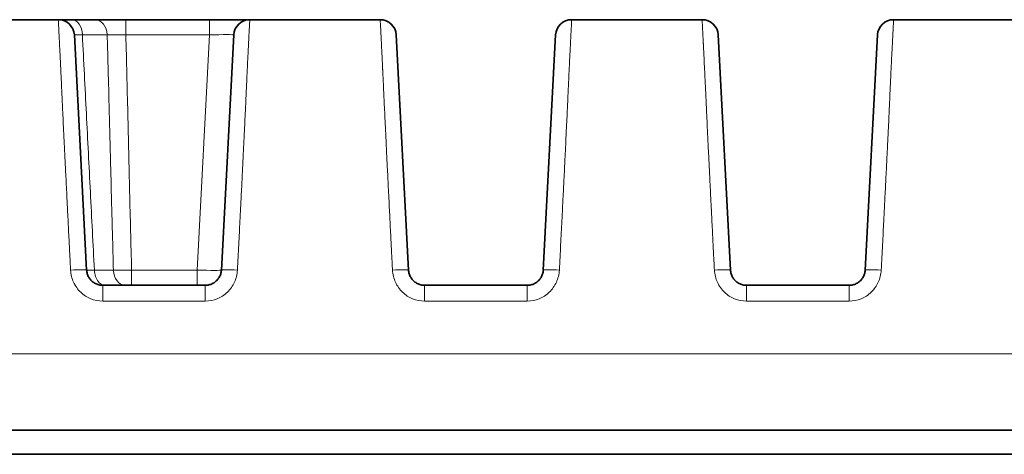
# Model space of a CAD drawing. Header units: millimetres. Extents: x 5 to 415, y 5 to 292.
# Tile 6 of 123: x 113.76 to 126, y 79.72 to 85.12. Entities that reach past the tile are written whole.
import ezdxf

# ---------------------------------------------------------------- set-up
doc = ezdxf.new("R2010")
doc.units = ezdxf.units.MM
doc.layers.add('Sichtbar (ISO)', color=7, linetype='Continuous', lineweight=35)
doc.layers.add('Sichtbar schmal (ISO)', color=7, linetype='Continuous', lineweight=18)

msp = doc.modelspace()

# ---------------------------------------------------------------- linework, layer by layer
at = {"layer": 'Sichtbar (ISO)'}
for p, q in [((112.61979274, 85.11528578), (114.24020846, 85.11528578)), ((114.40616713, 85.11528397), (114.24020784, 85.11528397)), ((114.40616712, 85.11528397), (114.69533526, 85.11528397)), ((116.12047878, 85.11528397), (115.08006975, 85.11528397)), ((116.61979195, 85.11528578), (118.24020841, 85.11528578)), ((120.61979342, 85.11528578), (122.24020841, 85.11528578)), ((124.61979342, 85.11528578), (126.24020841, 85.11528578)), ((114.59301331, 82.00481683), (114.43993363, 84.92575116)), ((116.42006765, 84.92575116), (116.26698796, 82.00481678)), ((118.59301332, 82.00481678), (118.43993363, 84.92575116)), ((120.42006765, 84.92575116), (120.26698796, 82.00481677)), ((122.59301332, 82.00481678), (122.43993363, 84.92575116)), ((124.42006765, 84.92575116), (124.26698796, 82.00481677)), ((114.79273922, 81.81528397), (116.06726205, 81.81528397)), ((118.79273922, 81.81528397), (120.06726205, 81.81528397)), ((122.79273922, 81.81528397), (124.06726205, 81.81528397)), ((108.02985151, 80.01528397), (162.03016136, 80.01528397)), ((108.029851, 79.71528397), (162.03015003, 79.71528397))]:
    msp.add_line(p, q, dxfattribs=at)
for centre, start, end in [((114.24020773, 84.91528397), 3.000000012, 89.99998543), ((116.61979355, 84.91528397), 90.000422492, 176.999999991), ((118.24020773, 84.91528397), 3.000000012, 90), ((120.61979355, 84.91528397), 90, 176.999999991), ((122.24020773, 84.91528397), 3.000000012, 90), ((124.61979355, 84.91528397), 90, 176.999999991)]:
    msp.add_arc(centre, 0.2, start, end, dxfattribs=at)
msp.add_ellipse((115.96723522, 82.01527557), major_axis=(0.29975298, -0.01045305), ratio=0.0348297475, start_param=6.2824570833, end_param=6.2826385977, dxfattribs=at)
for points, knots in [([(115.08006975, 85.11528397), (115.06181046, 85.11528405), (115.04386814, 85.11528399), (115.02619721, 85.11528396), (115.00847093, 85.11528394), (114.99101622, 85.11528395), (114.9737722, 85.11528396), (114.96099087, 85.11528396), (114.94832531, 85.11528397), (114.93575992, 85.11528397), (114.93121702, 85.11528397), (114.92668601, 85.11528396), (114.92217035, 85.11528396), (114.90528662, 85.11528395), (114.88861817, 85.11528393), (114.87233653, 85.11528393), (114.85615569, 85.11528393), (114.84035741, 85.11528394), (114.82509182, 85.11528395), (114.81784916, 85.11528396), (114.81072616, 85.11528397), (114.80373669, 85.11528397), (114.79564877, 85.11528397), (114.78775034, 85.11528396), (114.78003061, 85.11528396), (114.76473187, 85.11528395), (114.75013126, 85.11528393), (114.73616846, 85.11528396), (114.72188778, 85.11528399), (114.70827195, 85.11528407), (114.69533528, 85.11528397)], [0.0000001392, 0.0000001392, 0.0000001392, 0.0000001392, 0.12135970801, 0.12135970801, 0.12135970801, 0.2430993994, 0.2430993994, 0.2430993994, 0.33333333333, 0.33333333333, 0.33333333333, 0.36595659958, 0.36595659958, 0.36595659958, 0.48793287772, 0.48793287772, 0.48793287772, 0.60915404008, 0.60915404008, 0.60915404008, 0.66666666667, 0.66666666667, 0.66666666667, 0.733217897, 0.733217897, 0.733217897, 0.86510737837, 0.86510737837, 0.86510737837, 0.99999955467, 0.99999955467, 0.99999955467, 0.99999955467]), ([(116.12047878, 85.11528397), (116.14147457, 85.11528407), (116.1619577, 85.11528399), (116.18196926, 85.11528396), (116.20254477, 85.11528393), (116.22262468, 85.11528393), (116.24228921, 85.11528393), (116.26191399, 85.11528394), (116.28112721, 85.11528395), (116.29997709, 85.11528396), (116.30384161, 85.11528396), (116.3076907, 85.11528397), (116.31152457, 85.11528397), (116.32614333, 85.11528397), (116.34055339, 85.11528394), (116.35466222, 85.11528393), (116.37231644, 85.11528392), (116.38949893, 85.11528392), (116.40602905, 85.11528394), (116.42242123, 85.11528395), (116.43817144, 85.11528396), (116.45311338, 85.11528396), (116.46007119, 85.11528396), (116.46685375, 85.11528397), (116.47344596, 85.11528397), (116.48097059, 85.11528397), (116.48825411, 85.11528396), (116.49527808, 85.11528396), (116.50846398, 85.11528396), (116.5207339, 85.11528394), (116.53199775, 85.11528393), (116.54333703, 85.11528392), (116.55365673, 85.11528392), (116.56290482, 85.11528393), (116.56977451, 85.11528394), (116.57605338, 85.11528397), (116.58173544, 85.11528397), (116.58379426, 85.11528397), (116.5857672, 85.11528396), (116.5876557, 85.11528396), (116.59481932, 85.11528394), (116.6007757, 85.11528394), (116.60556244, 85.11528393), (116.61025877, 85.11528393), (116.61382967, 85.11528393), (116.61622996, 85.11528396), (116.61856272, 85.11528399), (116.61978991, 85.11528407), (116.61979021, 85.11528397)], [0.00000151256, 0.00000151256, 0.00000151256, 0.00000151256, 0.07657890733, 0.07657890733, 0.07657890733, 0.15531433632, 0.15531433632, 0.15531433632, 0.23389063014, 0.23389063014, 0.23389063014, 0.25, 0.25, 0.25, 0.31142589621, 0.31142589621, 0.31142589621, 0.38828744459, 0.38828744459, 0.38828744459, 0.46450761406, 0.46450761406, 0.46450761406, 0.5, 0.5, 0.5, 0.54051247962, 0.54051247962, 0.54051247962, 0.61656548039, 0.61656548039, 0.61656548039, 0.69312781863, 0.69312781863, 0.69312781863, 0.75, 0.75, 0.75, 0.77060681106, 0.77060681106, 0.77060681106, 0.84877417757, 0.84877417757, 0.84877417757, 0.92546516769, 0.92546516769, 0.92546516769, 0.99999848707, 0.99999848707, 0.99999848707, 0.99999848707]), ([(114.79273922, 81.81528397), (114.78446793, 81.81528407), (114.76814826, 81.81629785), (114.74447015, 81.82071525), (114.72204115, 81.8277192), (114.70088699, 81.83712407), (114.68101269, 81.84886746), (114.66263899, 81.86280252), (114.64599589, 81.8787435), (114.63127473, 81.89651184), (114.61866915, 81.91589567), (114.60835314, 81.93666254), (114.60048839, 81.9585385), (114.59517094, 81.98135754), (114.59342643, 81.99693575), (114.59301332, 82.00481678)], [0, 0, 0, 0, 0.0813521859, 0.1603753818, 0.2364454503, 0.3121318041, 0.3879044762, 0.4635051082, 0.5391746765, 0.6150496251, 0.6911999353, 0.767623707, 0.8444425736, 0.9214545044, 1, 1, 1, 1]), ([(116.26698796, 82.00481678), (116.26654718, 81.99640826), (116.2655738, 81.98801644), (116.26407409, 81.9797168), (116.26262017, 81.97167059), (116.26067158, 81.96371103), (116.25824115, 81.95589556), (116.25591739, 81.94842309), (116.25315315, 81.94108234), (116.2499658, 81.93392463), (116.24683057, 81.92688398), (116.24328595, 81.92002041), (116.23935404, 81.91338034), (116.23542683, 81.9067482), (116.23111326, 81.90033902), (116.22644085, 81.89419676), (116.22179049, 81.88808348), (116.21678466, 81.88223461), (116.21145554, 81.87669018), (116.20614369, 81.87116372), (116.20051064, 81.86593972), (116.1945929, 81.86105409), (116.18869142, 81.85618187), (116.18250681, 81.85164616), (116.17607944, 81.8474782), (116.16965421, 81.84331162), (116.16298638, 81.83951254), (116.15611991, 81.83610729), (116.14924348, 81.8326971), (116.14216783, 81.82968189), (116.13493996, 81.82708274), (116.12770024, 81.82447934), (116.1203078, 81.82229337), (116.11281291, 81.82054024), (116.10535373, 81.81879546), (116.09779306, 81.81747942), (116.09017963, 81.81660134), (116.08257374, 81.81572414), (116.07491519, 81.81528404), (116.06726205, 81.81528397)], [0, 0, 0, 0, 0.0838013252, 0.0838013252, 0.0838013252, 0.165043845, 0.165043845, 0.165043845, 0.2427208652, 0.2427208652, 0.2427208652, 0.3191274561, 0.3191274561, 0.3191274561, 0.3954427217, 0.3954427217, 0.3954427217, 0.4713977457, 0.4713977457, 0.4713977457, 0.5471066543, 0.5471066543, 0.5471066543, 0.6226076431, 0.6226076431, 0.6226076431, 0.698083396, 0.698083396, 0.698083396, 0.773668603, 0.773668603, 0.773668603, 0.8493777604, 0.8493777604, 0.8493777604, 0.9247262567, 0.9247262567, 0.9247262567, 1, 1, 1, 1]), ([(118.79273922, 81.81528397), (118.78446793, 81.81528407), (118.76814826, 81.81629785), (118.74447015, 81.82071525), (118.72204115, 81.8277192), (118.70088699, 81.83712407), (118.68101269, 81.84886746), (118.66263899, 81.86280252), (118.64599589, 81.8787435), (118.63127473, 81.89651184), (118.61866915, 81.91589567), (118.60835314, 81.93666254), (118.60048839, 81.9585385), (118.59517094, 81.98135754), (118.59342642, 81.99693575), (118.59301332, 82.00481678)], [0, 0, 0, 0, 0.0813521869, 0.1603753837, 0.2364454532, 0.3121318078, 0.3879044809, 0.4635051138, 0.539174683, 0.6150496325, 0.6911999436, 0.7676237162, 0.8444425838, 0.9214545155, 1, 1, 1, 1]), ([(120.26698796, 82.00481677), (120.26654718, 81.99640825), (120.26463014, 81.97988086), (120.25880851, 81.95610078), (120.25043413, 81.93386166), (120.23974556, 81.91316506), (120.22682005, 81.8939601), (120.21179506, 81.87640469), (120.19489305, 81.86073007), (120.17632428, 81.84711197), (120.15630888, 81.83570795), (120.13508058, 81.82666173), (120.11295058, 81.82011781), (120.0902399, 81.81616468), (120.07491519, 81.81528404), (120.06726205, 81.81528397)], [0, 0, 0, 0, 0.0838013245, 0.1650438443, 0.2427208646, 0.3191274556, 0.3954427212, 0.4713977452, 0.5471066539, 0.6226076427, 0.6980833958, 0.7736686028, 0.8493777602, 0.9247262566, 1, 1, 1, 1]), ([(122.79273922, 81.81528397), (122.78446793, 81.81528407), (122.76814826, 81.81629785), (122.74447015, 81.82071525), (122.72204115, 81.8277192), (122.70088699, 81.83712407), (122.68101269, 81.84886746), (122.66263899, 81.86280252), (122.64599589, 81.8787435), (122.63127473, 81.89651184), (122.61866915, 81.91589567), (122.60835314, 81.93666254), (122.60048839, 81.9585385), (122.59517094, 81.98135754), (122.59342642, 81.99693575), (122.59301332, 82.00481678)], [0, 0, 0, 0, 0.0813521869, 0.1603753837, 0.2364454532, 0.3121318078, 0.3879044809, 0.4635051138, 0.539174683, 0.6150496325, 0.6911999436, 0.7676237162, 0.8444425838, 0.9214545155, 1, 1, 1, 1]), ([(124.26698796, 82.00481677), (124.26654718, 81.99640825), (124.26463014, 81.97988086), (124.25880851, 81.95610078), (124.25043413, 81.93386166), (124.23974556, 81.91316506), (124.22682005, 81.8939601), (124.21179506, 81.87640469), (124.19489305, 81.86073007), (124.17632428, 81.84711197), (124.15630888, 81.83570795), (124.13508058, 81.82666173), (124.11295058, 81.82011781), (124.0902399, 81.81616468), (124.07491519, 81.81528404), (124.06726205, 81.81528397)], [0, 0, 0, 0, 0.0838013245, 0.1650438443, 0.2427208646, 0.3191274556, 0.3954427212, 0.4713977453, 0.5471066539, 0.6226076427, 0.6980833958, 0.7736686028, 0.8493777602, 0.9247262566, 1, 1, 1, 1])]:
    msp.add_open_spline(points, degree=3, knots=knots, dxfattribs=at)
for points in [[(116.61979208, 85.11528397), (116.61979204, 85.11528397), (116.61979199, 85.11528396), (116.61979195, 85.11528394)], [(118.24020773, 85.11528397), (118.24020777, 85.11528397), (118.24020781, 85.11528396), (118.24020785, 85.11528394)], [(120.61979355, 85.11528397), (120.61979351, 85.11528397), (120.61979347, 85.11528396), (120.61979342, 85.11528394)], [(122.24020773, 85.11528397), (122.24020777, 85.11528397), (122.24020781, 85.11528396), (122.24020785, 85.11528394)], [(124.61979355, 85.11528397), (124.61979351, 85.11528397), (124.61979347, 85.11528396), (124.61979342, 85.11528394)], [(114.44022414, 84.92576576), (114.44022345, 84.92577899), (114.44022538, 84.92579205), (114.44023003, 84.92580493)]]:
    msp.add_open_spline(points, degree=3, dxfattribs=at)
at = {"layer": 'Sichtbar schmal (ISO)'}
for p, q in [((115.08006975, 84.92573938), (115.08006975, 85.11528397)), ((116.12047879, 85.11528397), (116.12047879, 84.92575118)), ((114.53950741, 84.92575116), (114.84923673, 84.92575116)), ((115.08006711, 84.92575623), (116.12047879, 84.92575118)), ((116.12047879, 84.92575118), (115.9673991, 82.00481685)), ((114.86892504, 84.15541448), (114.86247394, 84.40459259)), ((114.92433427, 82.00481678), (114.6881821, 82.00481678)), ((115.9673991, 82.00481685), (115.15111259, 82.0048019)), ((115.15111605, 81.81528397), (115.15111605, 82.00481728)), ((115.9673991, 81.81528397), (115.9673991, 82.00481685)), ((114.79273922, 81.61818457), (114.79273922, 81.81528397)), ((116.06726205, 81.81528397), (116.06726205, 81.61818457)), ((118.79273922, 81.61818457), (118.79273922, 81.81528397)), ((120.06726205, 81.81528397), (120.06726205, 81.61818457)), ((122.79273922, 81.61818457), (122.79273922, 81.81528397)), ((124.06726205, 81.81528397), (124.06726205, 81.61818457)), ((114.79273922, 81.61818481), (116.06726205, 81.61818481)), ((118.79273922, 81.61818481), (120.06726205, 81.61818481)), ((122.79273922, 81.61818481), (124.06726205, 81.61818481)), ((108.02985144, 80.96235724), (162.03016929, 80.96232777))]:
    msp.add_line(p, q, dxfattribs=at)
for centre, major_axis, ratio, start_param, end_param in [((114.40616712, 84.91528397), (0, 0.2), 0.6676257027, 4.7647477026, 6.2831852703), ((114.69533527, 84.91528397), (0, 0.2), 0.7705249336, 4.7647094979, 6.2831852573), ((116.11911133, 84.91528419), (0.3009566, 0.01049852), 0.0345790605, 6.2801604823, 7.8482316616), ((114.39328741, 81.99434968), (0.19972591, 0.01046715), 0.051839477, 0.0000001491, 1.5680795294), ((115.07552111, 82.01528397), (0, -0.2), 0.7569784, 4.7647475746, 6.2831857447), ((115.96723522, 82.01527557), (0.29975298, -0.01045305), 0.0348297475, 4.7141502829, 6.2824570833), ((116.46671387, 81.99434959), (-0.19972591, 0.01046719), 0.0518398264, 4.715105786, 6.2831852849), ((118.39328741, 81.99434959), (0.19972591, 0.01046719), 0.0518398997, 0.0000001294, 1.56807952), ((120.46671387, 81.99434958), (-0.19972591, 0.01046719), 0.0518398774, 4.715105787, 6.2831852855), ((122.39328741, 81.99434959), (0.19972591, 0.01046719), 0.0518398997, 0.000000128, 1.56807952), ((124.46671387, 81.99434958), (-0.19972591, 0.01046719), 0.0518398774, 4.715105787, 6.2831852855)]:
    msp.add_ellipse(centre, major_axis=major_axis, ratio=ratio, start_param=start_param, end_param=end_param, dxfattribs=at)
for points, knots in [([(114.24020846, 85.11528394), (114.24030232, 85.11527556), (114.24041888, 85.11352395), (114.24057587, 85.11035911), (114.24074561, 85.10693693), (114.24096302, 85.10185471), (114.2412359, 85.09580886), (114.24133871, 85.0935311), (114.24144915, 85.09112106), (114.24156726, 85.08862349), (114.24181899, 85.08330009), (114.24211504, 85.07759244), (114.24242771, 85.07174796), (114.24301209, 85.06082492), (114.24364875, 85.04953504), (114.2442445, 85.03782348), (114.24487525, 85.02542385), (114.24547245, 85.01269366), (114.24631852, 84.99574998), (114.24669914, 84.98812742), (114.24713261, 84.97960476), (114.24766561, 84.96942829), (114.24805392, 84.96201447), (114.24848908, 84.95371217), (114.24897443, 84.94441432), (114.24983574, 84.92791416), (114.25085597, 84.90826293), (114.2520558, 84.88482412), (114.25306029, 84.86520132), (114.25419119, 84.84291376), (114.25545364, 84.8177217), (114.25559253, 84.81495015), (114.255733, 84.81214385), (114.25587503, 84.8093026), (114.25687395, 84.78932011), (114.25794449, 84.76761202), (114.25909705, 84.7440439), (114.26029175, 84.71961408), (114.2615748, 84.69318116), (114.26295189, 84.66470808), (114.26422987, 84.63828425), (114.26558884, 84.61010331), (114.26702476, 84.58029913), (114.26829315, 84.55397226), (114.26962144, 84.52638145), (114.2709991, 84.49776684), (114.27111132, 84.49543603), (114.2712239, 84.49309777), (114.27133683, 84.49075211), (114.27280962, 84.46016022), (114.27434246, 84.42830942), (114.27592123, 84.39540562), (114.27751017, 84.36228991), (114.2791455, 84.32811022), (114.28080769, 84.29317485), (114.28253082, 84.25695858), (114.28428267, 84.21993317), (114.28603778, 84.18251303), (114.2879498, 84.14174744), (114.2898655, 84.10051701), (114.29175136, 84.05936996), (114.29375471, 84.01565947), (114.29574426, 83.97226526), (114.29779102, 83.92793581), (114.29999644, 83.88016989), (114.30226898, 83.83130488), (114.30472233, 83.77930002), (114.30717078, 83.72739877), (114.30980015, 83.67235447), (114.31273801, 83.61185964), (114.31377017, 83.59060607), (114.31484044, 83.56867897), (114.31595468, 83.54597229), (114.31791017, 83.506122), (114.31999486, 83.46381138), (114.32218125, 83.41956287), (114.32564086, 83.34954671), (114.32935562, 83.2746689), (114.33320892, 83.19714618), (114.33741695, 83.11248679), (114.34178945, 83.02468733), (114.34617204, 82.93668308), (114.34874512, 82.88501454), (114.35132149, 82.8332789), (114.35387089, 82.78205147), (114.3558195, 82.74289639), (114.35775305, 82.70402993), (114.35967559, 82.66542216), (114.36398314, 82.57891934), (114.36823539, 82.49371574), (114.37248258, 82.4093821), (114.37629379, 82.33370546), (114.38010095, 82.25872864), (114.38394192, 82.18411092), (114.38702859, 82.12414684), (114.3901371, 82.06441456), (114.39328741, 82.00473176)], [0.00010841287, 0.00010841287, 0.00010841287, 0.00010841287, 0.04471120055, 0.04471120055, 0.04471120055, 0.09294077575, 0.09294077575, 0.09294077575, 0.11111111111, 0.11111111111, 0.11111111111, 0.1498399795, 0.1498399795, 0.1498399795, 0.22222222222, 0.22222222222, 0.22222222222, 0.29885709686, 0.29885709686, 0.29885709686, 0.33333333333, 0.33333333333, 0.33333333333, 0.35845016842, 0.35845016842, 0.35845016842, 0.40302300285, 0.40302300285, 0.40302300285, 0.44033905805, 0.44033905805, 0.44033905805, 0.44444444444, 0.44444444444, 0.44444444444, 0.4733176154, 0.4733176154, 0.4733176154, 0.5032464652, 0.5032464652, 0.5032464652, 0.5310212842, 0.5310212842, 0.5310212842, 0.55555555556, 0.55555555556, 0.55555555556, 0.55755400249, 0.55755400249, 0.55755400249, 0.58361760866, 0.58361760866, 0.58361760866, 0.60984906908, 0.60984906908, 0.60984906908, 0.6370423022, 0.6370423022, 0.6370423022, 0.66666666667, 0.66666666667, 0.66666666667, 0.69813660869, 0.69813660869, 0.69813660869, 0.73204614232, 0.73204614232, 0.73204614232, 0.76588812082, 0.76588812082, 0.76588812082, 0.77777777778, 0.77777777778, 0.77777777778, 0.79864416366, 0.79864416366, 0.79864416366, 0.8316618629, 0.8316618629, 0.8316618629, 0.86771914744, 0.86771914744, 0.86771914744, 0.88888888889, 0.88888888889, 0.88888888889, 0.90506973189, 0.90506973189, 0.90506973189, 0.94132379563, 0.94132379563, 0.94132379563, 0.97385631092, 0.97385631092, 0.97385631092, 1, 1, 1, 1]), ([(116.61979195, 85.11528394), (116.6197718, 85.11527441), (116.61962897, 85.11297335), (116.61940281, 85.10884525), (116.619165, 85.10450451), (116.61883442, 85.09813139), (116.61848548, 85.0908133), (116.61846726, 85.09043115), (116.61844894, 85.0900466), (116.61843053, 85.08965979), (116.6179761, 85.08011131), (116.61747115, 85.06928749), (116.6169229, 85.05819955), (116.61666272, 85.05293761), (116.61639164, 85.04759433), (116.61610263, 85.04212884), (116.61563631, 85.03331007), (116.61513161, 85.02416066), (116.61462039, 85.01491436), (116.6141201, 85.00586586), (116.6136135, 84.99672372), (116.61312531, 84.98760871), (116.61264009, 84.9785493), (116.61216539, 84.96955425), (116.61167122, 84.95979592), (116.61116013, 84.9497032), (116.61062943, 84.93881723), (116.61000725, 84.92548371), (116.60957338, 84.9161857), (116.60909255, 84.90567358), (116.60852463, 84.89350727), (116.60759312, 84.87355198), (116.60643355, 84.84926553), (116.60479683, 84.81733063), (116.6046169, 84.81381982), (116.60443109, 84.81021455), (116.60423897, 84.80650833), (116.60314651, 84.78543342), (116.60186305, 84.7611831), (116.60038175, 84.73299886), (116.59898937, 84.70650643), (116.59742181, 84.67653092), (116.59567141, 84.64240472), (116.59416155, 84.61296821), (116.59251543, 84.58043891), (116.59073392, 84.54449997), (116.58925103, 84.51458505), (116.58770485, 84.48215744), (116.58609333, 84.44758326), (116.5845412, 84.41428325), (116.5829285, 84.37899275), (116.58127438, 84.34243933), (116.57963193, 84.3061434), (116.57794895, 84.26860816), (116.57626405, 84.23092295), (116.57447908, 84.19099945), (116.5726925, 84.15091797), (116.57096549, 84.1122627), (116.57072143, 84.10679999), (116.57047856, 84.10136588), (116.57023708, 84.09596508), (116.56851572, 84.05746656), (116.56682537, 84.02060116), (116.56516739, 83.985085), (116.56293366, 83.93723548), (116.56075918, 83.89184452), (116.55860325, 83.84738382), (116.55615776, 83.79695167), (116.553735, 83.74769461), (116.55123107, 83.69653932), (116.5510377, 83.69258875), (116.55084383, 83.6886266), (116.55064941, 83.68465131), (116.54818745, 83.63431215), (116.545664, 83.5821096), (116.54310153, 83.52898614), (116.54010744, 83.46691467), (116.53706029, 83.40359021), (116.53399729, 83.34053866), (116.53267677, 83.31335575), (116.53135336, 83.28622468), (116.5300298, 83.25926262), (116.5278705, 83.21527598), (116.52570985, 83.17177347), (116.52345738, 83.12678569), (116.51975317, 83.05280297), (116.51580043, 82.97479924), (116.5111828, 82.88375355), (116.50947825, 82.85014503), (116.50768311, 82.81475957), (116.50577622, 82.77713937), (116.50315997, 82.7255246), (116.50033479, 82.66969116), (116.49731959, 82.6100572), (116.49278653, 82.52040329), (116.48782393, 82.42215806), (116.482497, 82.31675873), (116.47753423, 82.21856487), (116.47225543, 82.11416526), (116.46671387, 82.00473175)], [0.00009412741, 0.00009412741, 0.00009412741, 0.00009412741, 0.0443614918, 0.0443614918, 0.0443614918, 0.09090909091, 0.09090909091, 0.09090909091, 0.09333982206, 0.09333982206, 0.09333982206, 0.15334286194, 0.15334286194, 0.15334286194, 0.18181818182, 0.18181818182, 0.18181818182, 0.22776415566, 0.22776415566, 0.22776415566, 0.27272727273, 0.27272727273, 0.27272727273, 0.31741615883, 0.31741615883, 0.31741615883, 0.36363636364, 0.36363636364, 0.36363636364, 0.39586760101, 0.39586760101, 0.39586760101, 0.44873355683, 0.44873355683, 0.44873355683, 0.45454545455, 0.45454545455, 0.45454545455, 0.48759401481, 0.48759401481, 0.48759401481, 0.5186587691, 0.5186587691, 0.5186587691, 0.54545454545, 0.54545454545, 0.54545454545, 0.56775885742, 0.56775885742, 0.56775885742, 0.58924118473, 0.58924118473, 0.58924118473, 0.61057218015, 0.61057218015, 0.61057218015, 0.63317012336, 0.63317012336, 0.63317012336, 0.63636363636, 0.63636363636, 0.63636363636, 0.65912797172, 0.65912797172, 0.65912797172, 0.68979745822, 0.68979745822, 0.68979745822, 0.72458610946, 0.72458610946, 0.72458610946, 0.72727272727, 0.72727272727, 0.72727272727, 0.76129333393, 0.76129333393, 0.76129333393, 0.8010443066, 0.8010443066, 0.8010443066, 0.81818181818, 0.81818181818, 0.81818181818, 0.84614043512, 0.84614043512, 0.84614043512, 0.89211858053, 0.89211858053, 0.89211858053, 0.90909090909, 0.90909090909, 0.90909090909, 0.93237687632, 0.93237687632, 0.93237687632, 0.96738508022, 0.96738508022, 0.96738508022, 1, 1, 1, 1]), ([(118.24020841, 85.11528394), (118.24030228, 85.11527556), (118.24041885, 85.11352395), (118.24057584, 85.11035911), (118.24074559, 85.10693693), (118.24096301, 85.10185471), (118.2412359, 85.09580886), (118.24133871, 85.0935311), (118.24144915, 85.09112106), (118.24156726, 85.08862349), (118.24181899, 85.08330009), (118.24211504, 85.07759244), (118.24242772, 85.07174796), (118.2430121, 85.06082492), (118.24364875, 85.04953504), (118.2442445, 85.03782348), (118.24487525, 85.02542385), (118.24547245, 85.01269366), (118.24631852, 84.99574998), (118.24669914, 84.98812742), (118.24713261, 84.97960476), (118.24766561, 84.96942829), (118.24805392, 84.96201447), (118.24848907, 84.95371217), (118.24897443, 84.94441432), (118.24983574, 84.92791416), (118.25085597, 84.90826293), (118.2520558, 84.88482412), (118.25306029, 84.86520132), (118.25419119, 84.84291376), (118.25545364, 84.8177217), (118.25559253, 84.81495015), (118.255733, 84.81214385), (118.25587503, 84.8093026), (118.25687395, 84.78932011), (118.25794449, 84.76761202), (118.25909705, 84.7440439), (118.26029175, 84.71961408), (118.2615748, 84.69318116), (118.26295189, 84.66470808), (118.26422987, 84.63828425), (118.26558884, 84.61010331), (118.26702476, 84.58029913), (118.26829315, 84.55397226), (118.26962144, 84.52638145), (118.2709991, 84.49776684), (118.27111132, 84.49543603), (118.2712239, 84.49309777), (118.27133683, 84.49075211), (118.27280962, 84.46016022), (118.27434246, 84.42830942), (118.27592123, 84.39540562), (118.27751017, 84.36228991), (118.2791455, 84.32811022), (118.28080769, 84.29317485), (118.28253082, 84.25695858), (118.28428267, 84.21993317), (118.28603778, 84.18251303), (118.2879498, 84.14174744), (118.2898655, 84.10051701), (118.29175136, 84.05936996), (118.29375471, 84.01565947), (118.29574426, 83.97226525), (118.29779102, 83.92793581), (118.29999644, 83.88016989), (118.30226898, 83.83130488), (118.30472233, 83.77930002), (118.30717078, 83.72739877), (118.30980015, 83.67235447), (118.31273801, 83.61185964), (118.31377017, 83.59060606), (118.31484044, 83.56867897), (118.31595468, 83.54597229), (118.31791017, 83.506122), (118.31999486, 83.46381138), (118.32218125, 83.41956287), (118.32564086, 83.34954671), (118.32935562, 83.2746689), (118.33320892, 83.19714618), (118.33741695, 83.11248679), (118.34178945, 83.02468733), (118.34617204, 82.93668308), (118.34874512, 82.88501454), (118.35132149, 82.8332789), (118.35387089, 82.78205147), (118.3558195, 82.74289639), (118.35775305, 82.70402993), (118.35967559, 82.66542216), (118.36398314, 82.57891934), (118.36823539, 82.49371574), (118.37248258, 82.4093821), (118.37629379, 82.33370546), (118.38010095, 82.25872864), (118.38394192, 82.18411092), (118.38702859, 82.12414684), (118.3901371, 82.06441456), (118.39328741, 82.00473176)], [0.00010841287, 0.00010841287, 0.00010841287, 0.00010841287, 0.04471120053, 0.04471120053, 0.04471120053, 0.0929407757, 0.0929407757, 0.0929407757, 0.11111111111, 0.11111111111, 0.11111111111, 0.14983997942, 0.14983997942, 0.14983997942, 0.22222222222, 0.22222222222, 0.22222222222, 0.2988570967, 0.2988570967, 0.2988570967, 0.33333333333, 0.33333333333, 0.33333333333, 0.35845016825, 0.35845016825, 0.35845016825, 0.40302300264, 0.40302300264, 0.40302300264, 0.44033905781, 0.44033905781, 0.44033905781, 0.44444444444, 0.44444444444, 0.44444444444, 0.47331761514, 0.47331761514, 0.47331761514, 0.50324646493, 0.50324646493, 0.50324646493, 0.53102128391, 0.53102128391, 0.53102128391, 0.55555555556, 0.55555555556, 0.55555555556, 0.5575540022, 0.5575540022, 0.5575540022, 0.58361760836, 0.58361760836, 0.58361760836, 0.60984906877, 0.60984906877, 0.60984906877, 0.63704230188, 0.63704230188, 0.63704230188, 0.66666666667, 0.66666666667, 0.66666666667, 0.69813660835, 0.69813660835, 0.69813660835, 0.732046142, 0.732046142, 0.732046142, 0.76588812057, 0.76588812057, 0.76588812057, 0.77777777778, 0.77777777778, 0.77777777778, 0.79864416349, 0.79864416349, 0.79864416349, 0.8316618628, 0.8316618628, 0.8316618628, 0.86771914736, 0.86771914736, 0.86771914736, 0.88888888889, 0.88888888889, 0.88888888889, 0.90506973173, 0.90506973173, 0.90506973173, 0.9413237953, 0.9413237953, 0.9413237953, 0.97385631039, 0.97385631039, 0.97385631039, 1, 1, 1, 1]), ([(120.61979342, 85.11528394), (120.61977302, 85.11527441), (120.61962991, 85.11297335), (120.6194035, 85.10884525), (120.61916543, 85.10450451), (120.61883462, 85.09813139), (120.61848555, 85.0908133), (120.61846732, 85.09043115), (120.61844899, 85.0900466), (120.61843058, 85.08965979), (120.61797598, 85.08011131), (120.61747102, 85.06928749), (120.61692279, 85.05819955), (120.61666262, 85.05293761), (120.61639157, 85.04759433), (120.61610258, 85.04212884), (120.61563628, 85.03331007), (120.61513161, 85.02416066), (120.61462039, 85.01491436), (120.61412011, 85.00586586), (120.61361353, 84.99672372), (120.61312533, 84.98760871), (120.61264011, 84.9785493), (120.6121654, 84.96955425), (120.61167124, 84.95979592), (120.61116013, 84.9497032), (120.61062943, 84.93881723), (120.61000725, 84.92548371), (120.60957337, 84.9161857), (120.60909255, 84.90567358), (120.60852463, 84.89350727), (120.60759312, 84.87355198), (120.60643355, 84.84926553), (120.60479683, 84.81733063), (120.6046169, 84.81381982), (120.60443109, 84.81021455), (120.60423897, 84.80650833), (120.60314651, 84.78543342), (120.60186305, 84.7611831), (120.60038175, 84.73299886), (120.59898937, 84.70650643), (120.59742181, 84.67653092), (120.59567141, 84.64240472), (120.59416155, 84.61296821), (120.59251543, 84.58043891), (120.59073392, 84.54449997), (120.58925103, 84.51458505), (120.58770485, 84.48215744), (120.58609333, 84.44758326), (120.5845412, 84.41428325), (120.58292849, 84.37899275), (120.58127438, 84.34243933), (120.57963193, 84.3061434), (120.57794895, 84.26860816), (120.57626405, 84.23092295), (120.57447908, 84.19099945), (120.5726925, 84.15091797), (120.57096549, 84.1122627), (120.57072143, 84.10679999), (120.57047856, 84.10136588), (120.57023708, 84.09596508), (120.56851572, 84.05746656), (120.56682537, 84.02060116), (120.56516739, 83.985085), (120.56293366, 83.93723548), (120.56075918, 83.89184452), (120.55860325, 83.84738382), (120.55615776, 83.79695167), (120.553735, 83.74769461), (120.55123107, 83.69653932), (120.5510377, 83.69258875), (120.55084383, 83.6886266), (120.55064941, 83.68465131), (120.54818745, 83.63431215), (120.545664, 83.5821096), (120.54310153, 83.52898614), (120.54010744, 83.46691467), (120.53706029, 83.40359021), (120.53399729, 83.34053866), (120.53267677, 83.31335575), (120.53135336, 83.28622468), (120.5300298, 83.25926262), (120.5278705, 83.21527598), (120.52570985, 83.17177347), (120.52345738, 83.12678569), (120.51975317, 83.05280297), (120.51580043, 82.97479924), (120.5111828, 82.88375355), (120.50947825, 82.85014503), (120.50768311, 82.81475957), (120.50577622, 82.77713937), (120.50315997, 82.7255246), (120.50033479, 82.66969116), (120.49731959, 82.6100572), (120.49278653, 82.52040329), (120.48782393, 82.42215806), (120.482497, 82.31675873), (120.47753423, 82.21856487), (120.47225543, 82.11416526), (120.46671387, 82.00473175)], [0.00009412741, 0.00009412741, 0.00009412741, 0.00009412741, 0.04436149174, 0.04436149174, 0.04436149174, 0.09090909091, 0.09090909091, 0.09090909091, 0.09333982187, 0.09333982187, 0.09333982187, 0.15334286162, 0.15334286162, 0.15334286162, 0.18181818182, 0.18181818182, 0.18181818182, 0.2277641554, 0.2277641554, 0.2277641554, 0.27272727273, 0.27272727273, 0.27272727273, 0.31741615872, 0.31741615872, 0.31741615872, 0.36363636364, 0.36363636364, 0.36363636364, 0.39586760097, 0.39586760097, 0.39586760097, 0.44873355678, 0.44873355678, 0.44873355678, 0.45454545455, 0.45454545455, 0.45454545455, 0.48759401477, 0.48759401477, 0.48759401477, 0.51865876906, 0.51865876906, 0.51865876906, 0.54545454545, 0.54545454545, 0.54545454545, 0.56775885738, 0.56775885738, 0.56775885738, 0.58924118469, 0.58924118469, 0.58924118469, 0.61057218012, 0.61057218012, 0.61057218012, 0.63317012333, 0.63317012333, 0.63317012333, 0.63636363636, 0.63636363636, 0.63636363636, 0.6591279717, 0.6591279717, 0.6591279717, 0.68979745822, 0.68979745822, 0.68979745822, 0.72458610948, 0.72458610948, 0.72458610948, 0.72727272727, 0.72727272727, 0.72727272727, 0.76129333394, 0.76129333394, 0.76129333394, 0.80104430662, 0.80104430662, 0.80104430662, 0.81818181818, 0.81818181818, 0.81818181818, 0.84614043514, 0.84614043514, 0.84614043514, 0.89211858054, 0.89211858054, 0.89211858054, 0.90909090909, 0.90909090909, 0.90909090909, 0.93237687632, 0.93237687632, 0.93237687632, 0.9673850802, 0.9673850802, 0.9673850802, 1, 1, 1, 1]), ([(122.24020841, 85.11528394), (122.24030228, 85.11527556), (122.24041885, 85.11352395), (122.24057584, 85.11035911), (122.24074559, 85.10693693), (122.24096301, 85.10185471), (122.2412359, 85.09580886), (122.24133871, 85.0935311), (122.24144915, 85.09112106), (122.24156726, 85.08862349), (122.24181899, 85.08330009), (122.24211504, 85.07759244), (122.24242772, 85.07174796), (122.2430121, 85.06082492), (122.24364875, 85.04953504), (122.2442445, 85.03782348), (122.24487525, 85.02542385), (122.24547245, 85.01269366), (122.24631852, 84.99574998), (122.24669914, 84.98812742), (122.24713261, 84.97960476), (122.24766561, 84.96942829), (122.24805392, 84.96201447), (122.24848907, 84.95371217), (122.24897443, 84.94441432), (122.24983574, 84.92791416), (122.25085597, 84.90826293), (122.2520558, 84.88482412), (122.25306029, 84.86520132), (122.25419119, 84.84291376), (122.25545364, 84.8177217), (122.25559253, 84.81495015), (122.255733, 84.81214385), (122.25587503, 84.8093026), (122.25687395, 84.78932011), (122.25794449, 84.76761202), (122.25909705, 84.7440439), (122.26029175, 84.71961408), (122.2615748, 84.69318116), (122.26295189, 84.66470808), (122.26422987, 84.63828425), (122.26558884, 84.61010331), (122.26702476, 84.58029913), (122.26829315, 84.55397226), (122.26962144, 84.52638145), (122.2709991, 84.49776684), (122.27111132, 84.49543603), (122.2712239, 84.49309777), (122.27133683, 84.49075211), (122.27280962, 84.46016022), (122.27434246, 84.42830942), (122.27592123, 84.39540562), (122.27751017, 84.36228991), (122.2791455, 84.32811022), (122.28080769, 84.29317485), (122.28253082, 84.25695858), (122.28428267, 84.21993317), (122.28603778, 84.18251303), (122.2879498, 84.14174744), (122.2898655, 84.10051701), (122.29175136, 84.05936996), (122.29375471, 84.01565947), (122.29574426, 83.97226525), (122.29779102, 83.92793581), (122.29999644, 83.88016989), (122.30226898, 83.83130488), (122.30472233, 83.77930002), (122.30717078, 83.72739877), (122.30980015, 83.67235447), (122.31273801, 83.61185964), (122.31377017, 83.59060606), (122.31484044, 83.56867897), (122.31595468, 83.54597229), (122.31791017, 83.506122), (122.31999486, 83.46381138), (122.32218125, 83.41956287), (122.32564086, 83.34954671), (122.32935562, 83.2746689), (122.33320892, 83.19714618), (122.33741695, 83.11248679), (122.34178945, 83.02468733), (122.34617204, 82.93668308), (122.34874512, 82.88501454), (122.35132149, 82.8332789), (122.35387089, 82.78205147), (122.3558195, 82.74289639), (122.35775305, 82.70402993), (122.35967559, 82.66542216), (122.36398314, 82.57891934), (122.36823539, 82.49371574), (122.37248258, 82.4093821), (122.37629379, 82.33370546), (122.38010095, 82.25872864), (122.38394192, 82.18411092), (122.38702859, 82.12414684), (122.3901371, 82.06441456), (122.39328741, 82.00473176)], [0.00010841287, 0.00010841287, 0.00010841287, 0.00010841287, 0.04471120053, 0.04471120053, 0.04471120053, 0.0929407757, 0.0929407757, 0.0929407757, 0.11111111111, 0.11111111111, 0.11111111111, 0.14983997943, 0.14983997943, 0.14983997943, 0.22222222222, 0.22222222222, 0.22222222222, 0.29885709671, 0.29885709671, 0.29885709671, 0.33333333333, 0.33333333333, 0.33333333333, 0.35845016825, 0.35845016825, 0.35845016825, 0.40302300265, 0.40302300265, 0.40302300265, 0.44033905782, 0.44033905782, 0.44033905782, 0.44444444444, 0.44444444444, 0.44444444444, 0.47331761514, 0.47331761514, 0.47331761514, 0.50324646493, 0.50324646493, 0.50324646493, 0.53102128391, 0.53102128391, 0.53102128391, 0.55555555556, 0.55555555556, 0.55555555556, 0.55755400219, 0.55755400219, 0.55755400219, 0.58361760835, 0.58361760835, 0.58361760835, 0.60984906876, 0.60984906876, 0.60984906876, 0.63704230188, 0.63704230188, 0.63704230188, 0.66666666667, 0.66666666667, 0.66666666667, 0.69813660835, 0.69813660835, 0.69813660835, 0.732046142, 0.732046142, 0.732046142, 0.76588812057, 0.76588812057, 0.76588812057, 0.77777777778, 0.77777777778, 0.77777777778, 0.79864416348, 0.79864416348, 0.79864416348, 0.83166186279, 0.83166186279, 0.83166186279, 0.86771914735, 0.86771914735, 0.86771914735, 0.88888888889, 0.88888888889, 0.88888888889, 0.90506973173, 0.90506973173, 0.90506973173, 0.94132379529, 0.94132379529, 0.94132379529, 0.97385631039, 0.97385631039, 0.97385631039, 1, 1, 1, 1]), ([(124.61979342, 85.11528394), (124.61977302, 85.11527441), (124.61962991, 85.11297335), (124.6194035, 85.10884525), (124.61916543, 85.10450451), (124.61883462, 85.09813139), (124.61848555, 85.0908133), (124.61846732, 85.09043115), (124.61844899, 85.0900466), (124.61843058, 85.08965979), (124.61797598, 85.08011131), (124.61747102, 85.06928749), (124.61692279, 85.05819955), (124.61666262, 85.05293761), (124.61639157, 85.04759433), (124.61610258, 85.04212884), (124.61563628, 85.03331007), (124.61513161, 85.02416066), (124.61462039, 85.01491436), (124.61412011, 85.00586586), (124.61361353, 84.99672372), (124.61312533, 84.98760871), (124.61264011, 84.9785493), (124.6121654, 84.96955425), (124.61167124, 84.95979592), (124.61116013, 84.9497032), (124.61062943, 84.93881723), (124.61000725, 84.92548371), (124.60957337, 84.9161857), (124.60909255, 84.90567358), (124.60852463, 84.89350727), (124.60759312, 84.87355198), (124.60643355, 84.84926553), (124.60479683, 84.81733063), (124.6046169, 84.81381982), (124.60443109, 84.81021455), (124.60423897, 84.80650833), (124.60314651, 84.78543342), (124.60186305, 84.7611831), (124.60038175, 84.73299886), (124.59898937, 84.70650643), (124.59742181, 84.67653092), (124.59567141, 84.64240472), (124.59416155, 84.61296821), (124.59251543, 84.58043891), (124.59073392, 84.54449997), (124.58925103, 84.51458505), (124.58770485, 84.48215744), (124.58609333, 84.44758326), (124.5845412, 84.41428325), (124.58292849, 84.37899275), (124.58127438, 84.34243933), (124.57963193, 84.3061434), (124.57794895, 84.26860816), (124.57626405, 84.23092295), (124.57447908, 84.19099945), (124.5726925, 84.15091797), (124.57096549, 84.1122627), (124.57072143, 84.10679999), (124.57047856, 84.10136588), (124.57023708, 84.09596508), (124.56851572, 84.05746656), (124.56682537, 84.02060116), (124.56516739, 83.985085), (124.56293366, 83.93723548), (124.56075918, 83.89184452), (124.55860325, 83.84738382), (124.55615776, 83.79695167), (124.553735, 83.74769461), (124.55123107, 83.69653932), (124.5510377, 83.69258875), (124.55084383, 83.6886266), (124.55064941, 83.68465131), (124.54818745, 83.63431215), (124.545664, 83.5821096), (124.54310153, 83.52898614), (124.54010744, 83.46691467), (124.53706029, 83.40359021), (124.53399729, 83.34053866), (124.53267677, 83.31335575), (124.53135336, 83.28622468), (124.5300298, 83.25926262), (124.5278705, 83.21527598), (124.52570985, 83.17177347), (124.52345738, 83.12678569), (124.51975317, 83.05280297), (124.51580043, 82.97479924), (124.5111828, 82.88375355), (124.50947825, 82.85014503), (124.50768311, 82.81475957), (124.50577622, 82.77713937), (124.50315997, 82.7255246), (124.50033479, 82.66969116), (124.49731959, 82.6100572), (124.49278653, 82.52040329), (124.48782393, 82.42215806), (124.482497, 82.31675873), (124.47753423, 82.21856487), (124.47225543, 82.11416526), (124.46671387, 82.00473175)], [0.00009412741, 0.00009412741, 0.00009412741, 0.00009412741, 0.04436149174, 0.04436149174, 0.04436149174, 0.09090909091, 0.09090909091, 0.09090909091, 0.09333982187, 0.09333982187, 0.09333982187, 0.15334286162, 0.15334286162, 0.15334286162, 0.18181818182, 0.18181818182, 0.18181818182, 0.2277641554, 0.2277641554, 0.2277641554, 0.27272727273, 0.27272727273, 0.27272727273, 0.31741615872, 0.31741615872, 0.31741615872, 0.36363636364, 0.36363636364, 0.36363636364, 0.39586760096, 0.39586760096, 0.39586760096, 0.44873355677, 0.44873355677, 0.44873355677, 0.45454545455, 0.45454545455, 0.45454545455, 0.48759401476, 0.48759401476, 0.48759401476, 0.51865876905, 0.51865876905, 0.51865876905, 0.54545454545, 0.54545454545, 0.54545454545, 0.56775885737, 0.56775885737, 0.56775885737, 0.58924118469, 0.58924118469, 0.58924118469, 0.61057218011, 0.61057218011, 0.61057218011, 0.63317012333, 0.63317012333, 0.63317012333, 0.63636363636, 0.63636363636, 0.63636363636, 0.65912797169, 0.65912797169, 0.65912797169, 0.68979745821, 0.68979745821, 0.68979745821, 0.72458610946, 0.72458610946, 0.72458610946, 0.72727272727, 0.72727272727, 0.72727272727, 0.76129333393, 0.76129333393, 0.76129333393, 0.80104430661, 0.80104430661, 0.80104430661, 0.81818181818, 0.81818181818, 0.81818181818, 0.84614043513, 0.84614043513, 0.84614043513, 0.89211858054, 0.89211858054, 0.89211858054, 0.90909090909, 0.90909090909, 0.90909090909, 0.93237687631, 0.93237687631, 0.93237687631, 0.9673850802, 0.9673850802, 0.9673850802, 1, 1, 1, 1]), ([(114.44023003, 84.92580493), (114.4402922, 84.92597725), (114.44142822, 84.92626975), (114.44806289, 84.9265958), (114.45879695, 84.92675216), (114.47351007, 84.9267487), (114.49188523, 84.92658006), (114.51394579, 84.92626377), (114.5304226, 84.92592105), (114.53931267, 84.9257356)], [0.01015429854, 0.01015429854, 0.01015429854, 0.01015429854, 0.14598383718, 0.29094552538, 0.43337258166, 0.57484008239, 0.71666506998, 0.85769770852, 1, 1, 1, 1]), ([(114.68837504, 82.00483194), (114.67189222, 82.3269385), (114.63970283, 82.97284247), (114.58855221, 83.94637891), (114.55604617, 84.5987671), (114.53931267, 84.9257356)], [0.00000001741, 0.00000001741, 0.00000001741, 0.00000001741, 0.33333333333, 0.66666666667, 1, 1, 1, 1]), ([(114.86211836, 84.404568), (114.86061621, 84.46213536), (114.85909865, 84.51981449), (114.85756866, 84.57760444), (114.85603868, 84.63539439), (114.85449631, 84.69329515), (114.85294369, 84.7513081), (114.85139106, 84.80932105), (114.84982799, 84.86744618), (114.84851236, 84.92567551)], [0, 0, 0, 0, 0.3333333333, 0.3333333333, 0.3333333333, 0.6666666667, 0.6666666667, 0.6666666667, 1, 1, 1, 1]), ([(114.84877429, 84.92568335), (114.85679969, 84.9259228), (114.87311859, 84.9262499), (114.89911576, 84.92659409), (114.92660307, 84.92678407), (114.95518369, 84.92683778), (114.98510325, 84.92675654), (115.01607246, 84.9265512), (115.04784287, 84.92618876), (115.0692708, 84.92593305), (115.08006576, 84.92575623)], [0.00149786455, 0.00149786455, 0.00149786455, 0.00149786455, 0.13639758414, 0.26727760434, 0.39063531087, 0.51208898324, 0.63418697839, 0.75614714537, 0.8771115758, 1, 1, 1, 1]), ([(115.15111044, 82.00481728), (115.14290008, 82.32915072), (115.12670779, 82.97798655), (115.10449204, 83.9516474), (115.08828603, 84.60101841), (115.08006576, 84.92575614)], [0.00000527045, 0.00000527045, 0.00000527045, 0.00000527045, 0.33333333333, 0.66666666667, 0.99999996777, 0.99999996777, 0.99999996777, 0.99999996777]), ([(114.9245661, 82.00483321), (114.92302282, 82.06193174), (114.92094342, 82.17621581), (114.91611185, 82.34757308), (114.91281848, 82.46183901), (114.91132658, 82.51899067)], [0.00000010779, 0.00000010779, 0.00000010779, 0.00000010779, 0.33333333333, 0.66666666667, 1, 1, 1, 1]), ([(114.39328741, 82.00473176), (114.3972263, 81.94961606), (114.40928588, 81.89929408), (114.43051206, 81.85289389), (114.45173823, 81.80649369), (114.48213099, 81.76401454), (114.51855265, 81.72896359), (114.55497431, 81.69391263), (114.59742488, 81.66629015), (114.64340081, 81.64763554), (114.68937674, 81.62898094), (114.73887804, 81.61929423), (114.79273922, 81.61818529)], [0, 0, 0, 0, 0.25, 0.25, 0.25, 0.5, 0.5, 0.5, 0.75, 0.75, 0.75, 1, 1, 1, 1]), ([(114.5930223, 82.00464677), (114.59399341, 82.00432494), (114.60133338, 82.00379662), (114.6341972, 82.0038903), (114.66831994, 82.00440922), (114.68837371, 82.00483186)], [0.04502538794, 0.04502538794, 0.04502538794, 0.04502538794, 0.33333333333, 0.66666666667, 0.99999260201, 0.99999260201, 0.99999260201, 0.99999260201]), ([(114.78822115, 81.82232948), (114.77015957, 81.82963154), (114.75307686, 81.84258195), (114.73837068, 81.86017022), (114.7236645, 81.8777585), (114.71136639, 81.90000374), (114.70275377, 81.92481487), (114.69414116, 81.94962596), (114.68916472, 81.97705324), (114.68837504, 82.00483194)], [0, 0, 0, 0, 0.33333333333, 0.33333333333, 0.33333333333, 0.66666666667, 0.66666666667, 0.66666666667, 0.99999959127, 0.99999959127, 0.99999959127, 0.99999959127]), ([(114.92456654, 82.00483314), (114.9430425, 82.00436736), (114.98728353, 82.00379233), (115.06520038, 82.00368511), (115.12246316, 82.00436217), (115.15111083, 82.0048019)], [0.00000266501, 0.00000266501, 0.00000266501, 0.00000266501, 0.33333333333, 0.66666666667, 1, 1, 1, 1]), ([(118.39328741, 82.00473176), (118.3972263, 81.94961606), (118.40928588, 81.89929408), (118.43051206, 81.85289389), (118.45173823, 81.80649369), (118.48213099, 81.76401454), (118.51855265, 81.72896359), (118.55497431, 81.69391263), (118.59742488, 81.66629015), (118.64340081, 81.64763554), (118.68937674, 81.62898094), (118.73887804, 81.61929423), (118.79273922, 81.61818529)], [0, 0, 0, 0, 0.25, 0.25, 0.25, 0.5, 0.5, 0.5, 0.75, 0.75, 0.75, 1, 1, 1, 1]), ([(122.39328741, 82.00473176), (122.3972263, 81.94961606), (122.40928588, 81.89929408), (122.43051206, 81.85289389), (122.45173823, 81.80649369), (122.48213099, 81.76401454), (122.51855265, 81.72896359), (122.55497431, 81.69391263), (122.59742488, 81.66629015), (122.64340081, 81.64763554), (122.68937674, 81.62898094), (122.73887804, 81.61929423), (122.79273922, 81.61818529)], [0, 0, 0, 0, 0.25, 0.25, 0.25, 0.5, 0.5, 0.5, 0.75, 0.75, 0.75, 1, 1, 1, 1])]:
    msp.add_open_spline(points, degree=3, knots=knots, dxfattribs=at)
for points in [[(114.87958719, 83.74556621), (114.87600059, 83.88217925), (114.87251164, 84.01880145), (114.86892504, 84.15541448)], [(114.87958719, 83.74556621), (114.88123024, 83.68312184), (114.88424742, 83.55822234), (114.88926188, 83.37092165), (114.89247204, 83.24605663), (114.89411466, 83.18362807)], [(114.90488876, 82.76856066), (114.90125669, 82.90691278), (114.89774673, 83.04527595), (114.89411466, 83.18362807)], [(114.91132658, 82.51899067), (114.90914486, 82.60217869), (114.90707048, 82.68537265), (114.90488876, 82.76856066)], [(116.06726205, 81.61818481), (116.1199798, 81.61879139), (116.21745055, 81.63747949), (116.34909535, 81.72278565), (116.43818012, 81.84852847), (116.46265802, 81.94946712), (116.46671387, 82.00473175)], [(120.06726205, 81.61818481), (120.1199798, 81.61879139), (120.21745055, 81.63747949), (120.34909535, 81.72278565), (120.43818012, 81.84852847), (120.46265802, 81.94946712), (120.46671387, 82.00473175)], [(124.06726205, 81.61818481), (124.1199798, 81.61879139), (124.21745055, 81.63747949), (124.34909535, 81.72278565), (124.43818012, 81.84852847), (124.46265802, 81.94946712), (124.46671387, 82.00473175)], [(114.82294996, 81.81528397), (114.81905451, 81.81528397), (114.81119614, 81.81580759), (114.79964865, 81.8181649), (114.79200172, 81.82077203), (114.78822117, 81.82232957)]]:
    msp.add_open_spline(points, degree=3, dxfattribs=at)

doc.saveas('drawing.dxf')
